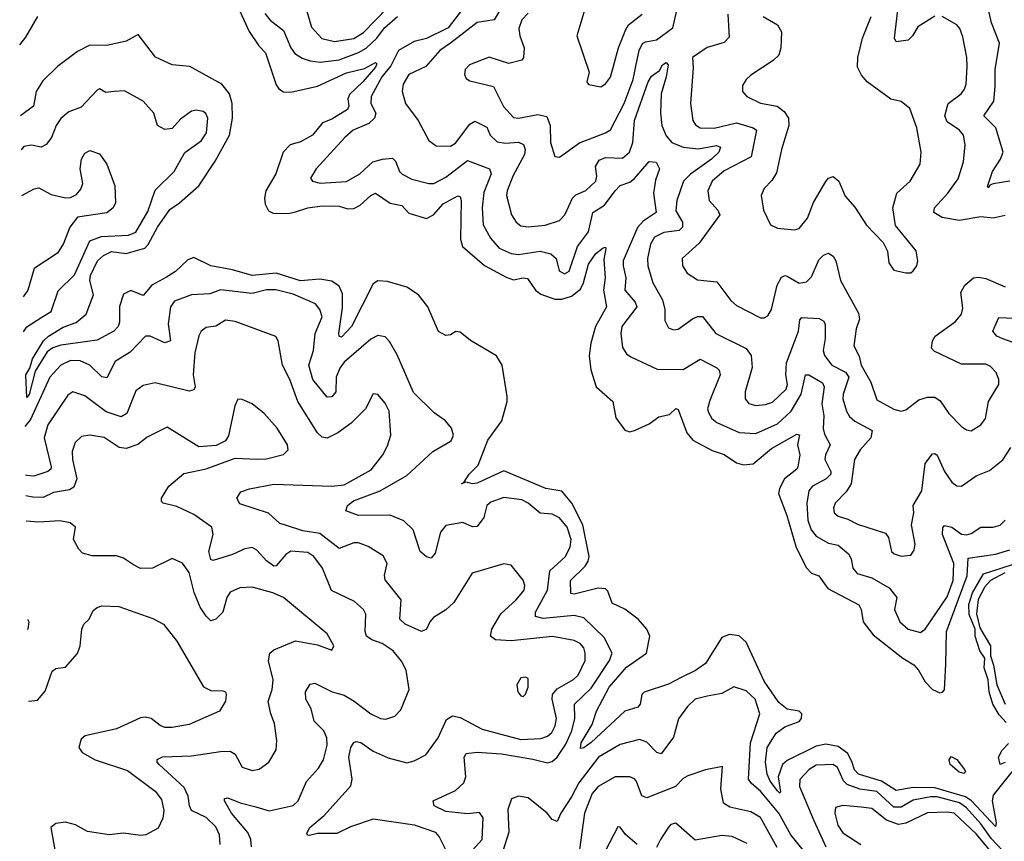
# Model space of a CAD drawing. Extents: x 2143765 to 2212931, y 878955 to 1017455.
# Tile 29 of 256: x 2144816 to 2148882, y 903828 to 907222. Entities that reach past the tile are written whole.
import ezdxf

# ---------------------------------------------------------------- set-up
doc = ezdxf.new("R2010")
doc.units = 0

msp = doc.modelspace()

# ---------------------------------------------------------------- linework, layer by layer
at = {"layer": '0CON20XD'}
for points in [[(2145709.3, 907289.3), (2145763, 907173), (2145803.1, 907113.1), (2145830.6, 907085), (2145875, 906953.1), (2145886.1, 906936.1), (2145905, 906923.4), (2145935, 906922.4), (2146045, 906947.5), (2146165, 907002.1), (2146239.5, 907020.5), (2146285, 907045.4), (2146289.8, 907039.8), (2146284.4, 907025), (2146232.4, 906965), (2146177.3, 906912.7), (2146170.6, 906895), (2146174.7, 906865), (2146169, 906851), (2146105, 906810.2), (2146066, 906795), (2146025, 906744.4), (2145975, 906717.3), (2145932.2, 906705), (2145903.5, 906675), (2145872.7, 906585), (2145832.7, 906515), (2145826.2, 906485), (2145829.5, 906459.5), (2145842.6, 906432.6), (2145862.9, 906422.9), (2145925, 906420.8), (2145955, 906428.1), (2146005, 906444.8), (2146065, 906452.9), (2146135, 906451.6), (2146170.6, 906440.6), (2146195, 906442.4), (2146221.5, 906455), (2146265, 906495.5), (2146285, 906505.6), (2146345, 906463.2), (2146393.7, 906453.7), (2146423, 906423), (2146495, 906400.9), (2146525, 906416), (2146565, 906461.6), (2146625, 906493.6), (2146635, 906490), (2146639.1, 906475), (2146635.9, 906315), (2146643.8, 906285), (2146735, 906206.7), (2146825, 906157.5), (2146855, 906147.6), (2146895, 906155.3), (2146912.7, 906152.7), (2146945.4, 906105), (2146967.7, 906087.7), (2147025, 906066.9), (2147055, 906066.8), (2147095, 906080), (2147130.8, 906109.2), (2147144.1, 906135), (2147165, 906211.5), (2147195, 906256.2), (2147225, 906279.2), (2147235, 906282.5), (2147236.6, 906276.6), (2147228.3, 906231.7), (2147233.1, 906155), (2147226.5, 906105), (2147238.4, 906035), (2147193.6, 905955), (2147174.7, 905885.3), (2147167.3, 905832.7), (2147173.5, 905775), (2147196.4, 905705), (2147265.5, 905645), (2147277, 905577), (2147315, 905526.9), (2147335, 905518.9), (2147355, 905524.4), (2147415, 905552.5), (2147455, 905581.3), (2147499.5, 905590.5), (2147525, 905615.6), (2147535, 905612), (2147571.1, 905515), (2147595, 905484.5), (2147675, 905442.4), (2147725, 905425.3), (2147775, 905392), (2147805, 905382.7), (2147845, 905387.8), (2147919.8, 905450.2), (2148025, 905509.4), (2148036.3, 905506.3), (2148027.6, 905465), (2148037.1, 905425), (2148029.6, 905375), (2148024.6, 905365), (2147973.5, 905325), (2147952.8, 905285), (2147949.7, 905265), (2147984.2, 905174.2), (2148022.1, 905042.1), (2148065, 904957.3), (2148085.8, 904935.8), (2148115.6, 904925), (2148152.3, 904872.3), (2148280.6, 904805), (2148290.9, 904785), (2148298.5, 904735), (2148340.4, 904680.4), (2148463.2, 904585), (2148507.6, 904557.6), (2148527.4, 904535), (2148555, 904486.2), (2148584.6, 904455), (2148615, 904442), (2148626.5, 904443.5), (2148635, 904454), (2148639.6, 904559.6), (2148643.2, 904695), (2148728.7, 904925), (2148732.5, 904997.5), (2148845, 905013.8), (2148905, 905032.3)], [(2145993.6, 907283.7), (2146020.8, 907190.8), (2146064, 907144), (2146115, 907131.4), (2146195, 907144.4), (2146235, 907169), (2146335, 907270.5)], [(2146915, 907249.1), (2146888.7, 907221.3), (2146877.4, 907185), (2146880.5, 907155), (2146898.8, 907105), (2146896.7, 907065), (2146889.2, 907055), (2146835, 907040.6), (2146755, 907066.5), (2146672.5, 907035), (2146655, 907016.2), (2146651.9, 906995), (2146659.1, 906979.1), (2146675, 906969.2), (2146772.5, 906945), (2146813.2, 906863.2), (2146855, 906817.5), (2146875, 906814.7), (2146955, 906830.4), (2146992.1, 906822.1), (2147006, 906785), (2147007.1, 906715), (2147026.1, 906656.1), (2147045, 906653.3), (2147127.6, 906712.4), (2147235, 906754), (2147255, 906767.3), (2147311.5, 906875), (2147348.7, 906975), (2147359.8, 907030.2), (2147373.4, 907095), (2147387, 907123), (2147399.3, 907130.7), (2147445, 907137.8), (2147512.5, 907187.5), (2147533, 907277)], [(2148595, 907235.5), (2148525, 907192.1), (2148502.9, 907155), (2148485, 907137.3), (2148435, 907130.8), (2148428.1, 907145), (2148444.8, 907285)], [(2148905, 906554.7), (2148836.2, 906543.8), (2148821.2, 906538.8), (2148815, 906527.5), (2148812, 906532), (2148832.8, 906595), (2148866, 906645), (2148876.2, 906675), (2148846.1, 906775), (2148796.6, 906825), (2148838.2, 906885), (2148843.3, 906945), (2148843.8, 907016.2), (2148861.1, 907125), (2148829.2, 907209.2), (2148812.3, 907282.3)], [(2144815.6, 907117.9), (2144840.7, 907149.3), (2144890.7, 907235)], [(2145827.7, 907247.7), (2145849.5, 907219.5), (2145905, 907176.4), (2145935.7, 907105.7), (2145952.1, 907082.1), (2145982.3, 907062.3), (2146015, 907051.9), (2146056.2, 907046.2), (2146135, 907056.5), (2146215, 907086.3), (2146245.9, 907104.1), (2146290.7, 907145), (2146321.7, 907188.3), (2146375.5, 907235)], [(2146644.2, 907265), (2146585, 907188.2), (2146495, 907143.6), (2146445, 907131.1), (2146380.5, 907095), (2146348.4, 907031.6), (2146311.7, 906985), (2146267.4, 906905), (2146265.9, 906875), (2146286.2, 906835), (2146281.5, 906815), (2146257.2, 906792.8), (2146192.5, 906765), (2146158.5, 906735), (2146039.4, 906605), (2146016.4, 906566.4), (2146024.6, 906554.6), (2146056.4, 906546.4), (2146165, 906553.2), (2146220.9, 906585), (2146274.4, 906635), (2146314, 906645), (2146355, 906649.6), (2146367.7, 906637.8), (2146384.6, 906595), (2146395, 906583.6), (2146435, 906563.1), (2146505, 906544.5), (2146525.7, 906545.7), (2146575, 906570.8), (2146665, 906640.3), (2146755.6, 906605.6), (2146762.7, 906585), (2146732.7, 906507.3), (2146725.2, 906445), (2146729.4, 906375), (2146759.7, 906319.7), (2146795, 906278.5), (2146845.7, 906255.7), (2146875, 906251.4), (2146965, 906265.7), (2147008.6, 906255), (2147031.2, 906235), (2147043.3, 906185), (2147065, 906171.8), (2147085, 906183.1), (2147118.8, 906285), (2147164.2, 906345.8), (2147182.7, 906425), (2147230.9, 906455), (2147275, 906514.6), (2147295, 906537.1), (2147335, 906551.2), (2147355, 906565.8), (2147415, 906636.6), (2147443.3, 906633.3), (2147457.3, 906605), (2147441.1, 906558.9), (2147432.4, 906505), (2147443.8, 906425), (2147390.9, 906389.1), (2147366.9, 906363.1), (2147308, 906225), (2147307, 906205), (2147319.3, 906155), (2147314.7, 906105), (2147357.9, 906055), (2147363.8, 906035), (2147302.8, 905955), (2147297.5, 905925), (2147305, 905868), (2147321.9, 905841.9), (2147338.7, 905828.7), (2147448.3, 905778.3), (2147555, 905776.2), (2147625, 905819.6), (2147694.1, 905784.1), (2147704.7, 905774.7), (2147708.9, 905755), (2147665, 905648.6), (2147656.5, 905615), (2147659.4, 905599.4), (2147673.8, 905575), (2147695, 905557.3), (2147786.7, 905516.7), (2147855, 905512.8), (2147945, 905552.6), (2148002, 905605), (2148042.5, 905675), (2148060, 905755), (2148075, 905755.3), (2148131.2, 905721.2), (2148137.8, 905705), (2148127.8, 905635), (2148135.7, 905585), (2148133.8, 905533.8), (2148139.1, 905509.1), (2148162.1, 905465), (2148142.8, 905425), (2148140.3, 905405), (2148165.8, 905355), (2148165.3, 905345), (2148145.4, 905325), (2148090, 905295), (2148074.6, 905275), (2148065.7, 905225), (2148070.4, 905155), (2148084.5, 905114.5), (2148105, 905088.9), (2148155, 905059.6), (2148195, 905050.8), (2148238.2, 905015), (2148249.2, 904995), (2148256, 904956), (2148274.2, 904934.2), (2148335, 904916.5), (2148406.7, 904875), (2148437.5, 904835), (2148427.5, 904785), (2148450.5, 904735), (2148484.3, 904705), (2148535, 904690.5), (2148555.3, 904704.7), (2148645, 904838.4), (2148670.6, 904905), (2148673, 904975), (2148625.7, 905095), (2148627.3, 905122.7), (2148635, 905132.5), (2148664.3, 905125), (2148705, 905096.7), (2148725, 905094.1), (2148745, 905100), (2148785, 905125.5), (2148835, 905126.2), (2148865, 905134.5), (2148885.4, 905154.6)], [(2146805, 907272), (2146775, 907221.5), (2146705, 907210.3), (2146595, 907124.1), (2146550.4, 907095), (2146492.2, 907027.8), (2146422.2, 906995), (2146398.8, 906955), (2146395.4, 906925), (2146408.2, 906875), (2146461.1, 906805), (2146505, 906722), (2146535, 906700), (2146595, 906698.9), (2146615, 906711.1), (2146675, 906789.6), (2146695, 906802.9), (2146745, 906777.3), (2146758.9, 906745), (2146787.4, 906717.4), (2146821.2, 906711.2), (2146875.2, 906715.2), (2146896.3, 906706.3), (2146903.5, 906685), (2146899.8, 906665), (2146851.9, 906575), (2146828, 906515), (2146826, 906495), (2146846.2, 906415), (2146865.5, 906385), (2146885, 906370), (2146915, 906366), (2146985, 906372.4), (2147045, 906392.3), (2147066.7, 906415), (2147098.8, 906485), (2147112, 906498), (2147153.9, 906516.1), (2147195, 906554.5), (2147199.4, 906575), (2147193.9, 906615), (2147209, 906641), (2147235, 906652.5), (2147305, 906650.3), (2147333.3, 906675), (2147347.4, 906715), (2147355, 906805.6), (2147410.4, 906965), (2147425, 906988.2), (2147458, 907012), (2147470, 907035), (2147485.5, 907045.5), (2147493.1, 907035), (2147485.7, 906985), (2147464.2, 906915), (2147461.4, 906835), (2147467, 906785), (2147485, 906741.8), (2147508.5, 906715), (2147555.2, 906695.2), (2147618.2, 906688.2), (2147692.5, 906702.5), (2147709.5, 906695), (2147703.4, 906675), (2147672.4, 906645), (2147586, 906584), (2147557.2, 906555), (2147528.8, 906475), (2147525, 906432), (2147552.1, 906385), (2147552.6, 906365), (2147538.4, 906351.6), (2147475, 906342.5), (2147437.2, 906322.8), (2147421, 906295), (2147408.1, 906235), (2147409.4, 906205), (2147429.7, 906135), (2147470.6, 906065), (2147479.1, 906025), (2147479.8, 905979.8), (2147495, 905948.6), (2147515, 905940.5), (2147535, 905943.5), (2147593.4, 905986.6), (2147615, 905996.1), (2147635, 905995.5), (2147690.6, 905925), (2147815, 905863.2), (2147835.8, 905835), (2147840.9, 905785), (2147811.8, 905685), (2147811.5, 905655), (2147826.1, 905636.1), (2147855, 905628.2), (2147895, 905631.6), (2147925, 905641.4), (2147980.7, 905695), (2147986.3, 905715), (2147979.8, 905755), (2147982.3, 905805), (2148031.1, 905935), (2148037.7, 905982.3), (2148045, 905991.1), (2148117.3, 905987.3), (2148137, 905977), (2148142.2, 905962.2), (2148141.4, 905905), (2148133.4, 905855), (2148138.9, 905835), (2148169.2, 905795), (2148225.4, 905765.4), (2148239.6, 905745), (2148215.8, 905675), (2148215.3, 905655), (2148230, 905605), (2148242.3, 905582.3), (2148264, 905564), (2148335.4, 905525), (2148330.6, 905495), (2148285.8, 905445), (2148262.9, 905405), (2148249.7, 905305), (2148228.3, 905271.7), (2148182.5, 905225), (2148175.6, 905205), (2148179.4, 905185), (2148195, 905170.9), (2148235, 905159.3), (2148275, 905138), (2148390.4, 905100.4), (2148403.2, 905083.2), (2148415.6, 905025.6), (2148426.2, 905015), (2148455, 905005.6), (2148495, 905010), (2148509.7, 905030.3), (2148512.9, 905055), (2148497.9, 905135), (2148507.3, 905185), (2148505.5, 905215), (2148541.4, 905275), (2148555, 905388), (2148585, 905428.1), (2148595, 905430), (2148605, 905422.5), (2148634.7, 905355), (2148665, 905311.5), (2148685, 905296.7), (2148705, 905294.4), (2148765, 905337.5), (2148820.8, 905359.2), (2148875.7, 905404.3), (2148908.9, 905455)], [(2147150, 907265), (2147115.8, 907155), (2147167.1, 907005), (2147157.5, 906965), (2147165, 906953.3), (2147215, 906944), (2147235, 906956.7), (2147255, 906983.8), (2147288.9, 907105), (2147318.3, 907181.7), (2147330, 907200), (2147385.6, 907245)], [(2147739.8, 907245), (2147745, 907150), (2147725, 907128), (2147653.9, 907106.1), (2147594.3, 907065.7), (2147597.3, 907022.7), (2147585.8, 906875), (2147595.5, 906805), (2147606.7, 906786.7), (2147625.3, 906775.3), (2147683.4, 906773.4), (2147775, 906795.2), (2147845, 906775.3), (2147857.7, 906765), (2147836.1, 906655), (2147725, 906597.5), (2147674.6, 906555), (2147657.1, 906515), (2147662.5, 906475), (2147698.9, 906435), (2147706.5, 906415), (2147620.9, 906299.1), (2147551.9, 906235), (2147553.3, 906205), (2147572.2, 906175), (2147615, 906147.3), (2147695, 906138.4), (2147752.4, 906062.4), (2147775, 906041.8), (2147875, 905990.6), (2147890, 905990), (2147905, 905998), (2147920, 906025), (2147943.7, 906125), (2147961.7, 906158.3), (2147975, 906164.5), (2147985, 906162.1), (2148035, 906134), (2148065, 906138.5), (2148085, 906160), (2148115, 906230), (2148135, 906249.4), (2148155, 906256.9), (2148174.3, 906245), (2148186.4, 906225), (2148204.6, 906145), (2148279.3, 906009.3), (2148284.2, 905985), (2148270.4, 905945), (2148259.6, 905875), (2148282.3, 905832.3), (2148291, 905795), (2148330, 905725), (2148355, 905651.4), (2148425, 905613.3), (2148455, 905604.4), (2148475, 905610.8), (2148528.1, 905651.9), (2148565, 905662.5), (2148595, 905662.5), (2148617.4, 905647.4), (2148651.9, 905595), (2148705, 905541.4), (2148725, 905527.1), (2148745, 905522.9), (2148785, 905548.6), (2148803.3, 905575), (2148816.4, 905645), (2148858.8, 905715), (2148858.8, 905735), (2148847.5, 905765), (2148825, 905789.4), (2148805, 905798.5), (2148705, 905798.9), (2148592.3, 905852.3), (2148581.5, 905865), (2148585.4, 905894.6), (2148596, 905914), (2148680, 905975), (2148704.4, 906005), (2148710.7, 906030.7)], [(2147886.2, 907235), (2147945, 907200.8), (2147960.9, 907170.9), (2147959.2, 907105), (2147950, 907075), (2147927.2, 907052.8), (2147835, 906993.1), (2147815.4, 906974.6), (2147800.7, 906949.3), (2147800.8, 906925), (2147818, 906905), (2147875, 906876.4), (2147943.8, 906863.8), (2147973, 906843), (2147990.9, 906815), (2147992.3, 906785), (2147961.5, 906685), (2147940.4, 906589.6), (2147921.9, 906558.1), (2147890, 906525), (2147878.1, 906495), (2147886.9, 906435), (2147916.2, 906375), (2147945, 906360.8), (2148015, 906354.2), (2148035, 906358.8), (2148068.6, 906401.4), (2148093.9, 906466.1), (2148145, 906553.3), (2148155, 906566.7), (2148175, 906573.8), (2148198.1, 906555), (2148225, 906492.5), (2148265, 906447.5), (2148312.8, 906372.8), (2148380.9, 906300.9), (2148399.2, 906265), (2148405, 906217.5), (2148425, 906186.7), (2148475, 906176.2), (2148495, 906176.2), (2148505, 906183.8), (2148520, 906205), (2148524, 906225), (2148517.4, 906267.4), (2148431.7, 906371.7), (2148421.1, 906445), (2148437.7, 906505), (2148492.7, 906555), (2148534.6, 906625.4), (2148538.8, 906675), (2148520.6, 906775), (2148491.2, 906855), (2148455, 906883.8), (2148413, 906893), (2148315, 906965.6), (2148291.9, 906991.9), (2148275.8, 907025), (2148276.7, 907065), (2148296.1, 907145), (2148332.3, 907235)], [(2148885, 906413.1), (2148835, 906402.5), (2148785, 906406.8), (2148695, 906392.2), (2148625, 906404.1), (2148590.9, 906425), (2148592.7, 906445), (2148648.9, 906505), (2148691.1, 906565), (2148712.5, 906635), (2148720.5, 906705), (2148713.6, 906745), (2148696.9, 906765), (2148645, 906799.1), (2148635.9, 906825), (2148650, 906875), (2148703.1, 906915), (2148717.5, 906935), (2148724.5, 906955), (2148728.3, 907028.3), (2148727.3, 907065), (2148710.4, 907150.4), (2148697.8, 907185), (2148685, 907200), (2148625.4, 907235.4)], [(2147150.3, 904965), (2147163.3, 904985), (2147166.6, 905005), (2147140.6, 905135), (2147095.1, 905225.1), (2147055, 905274.3), (2146988.1, 905285), (2146815, 905358.9), (2146705, 905307.1), (2146685, 905304.6), (2146658.3, 905311.7), (2146640, 905305), (2146650, 905310), (2146671.4, 905345), (2146708.6, 905381.4), (2146749.4, 905485), (2146806.5, 905565), (2146828.9, 905645), (2146828.9, 905665), (2146807.7, 905795), (2146785, 905833.9), (2146676.9, 905896.9), (2146635, 905930.8), (2146616.2, 905933.8), (2146595, 905920), (2146575, 905916.7), (2146545, 905933.3), (2146501.5, 906035), (2146462.5, 906085), (2146415, 906117.5), (2146335, 906140.6), (2146295, 906142.9), (2146275, 906130.6), (2146185.7, 905954.3), (2146145, 905910.5), (2146135, 905914.2), (2146133.5, 905925), (2146149, 906031), (2146148.8, 906088.8), (2146135, 906120.8), (2146105, 906141.8), (2146055, 906149.4), (2145975, 906142.5), (2145875, 906174.6), (2145775, 906164.5), (2145695, 906188.5), (2145605.2, 906205.2), (2145535, 906238.9), (2145509.9, 906230.1), (2145458.7, 906181.3), (2145422.5, 906157.5), (2145361.3, 906125), (2145325, 906082.5), (2145275, 906102.8), (2145245, 906087.8), (2145227.7, 906037.7), (2145228.1, 905971.9), (2145222.7, 905955), (2145205, 905934.7), (2145135, 905897.8), (2144985, 905876.9), (2144953.1, 905866.9), (2144929.6, 905850.4), (2144879.4, 905770.6), (2144855, 905674), (2144845, 905661.2), (2144841.5, 905755), (2144857.6, 905782.4), (2144868.6, 905821.4), (2144914.6, 905895), (2144934.7, 905915), (2144995, 905951), (2145049.2, 905970.8), (2145090.7, 906005), (2145120.3, 906085), (2145105.3, 906145), (2145107.5, 906165), (2145136.6, 906225), (2145161.9, 906248.1), (2145195, 906264.3), (2145255, 906255.7), (2145332, 906278), (2145346.8, 906293.2), (2145385, 906364.6), (2145435, 906437.5), (2145475.9, 906465), (2145555.6, 906535), (2145623, 906637), (2145682.5, 906745), (2145694.8, 906815), (2145693.5, 906875), (2145682.7, 906915), (2145650.7, 906955), (2145518, 907028), (2145445, 907035.4), (2145376.9, 907066.9), (2145305, 907160), (2145255, 907132.3), (2145175, 907115.3), (2145105, 907116.6), (2145055, 907090), (2144971.1, 907028.9), (2144910.7, 906969.3), (2144884.2, 906925), (2144873.3, 906865), (2144819.6, 906824.9)], [(2144831.7, 905931.9), (2144845, 905952.7), (2144906.6, 905993.4), (2144945, 906015.7), (2144975, 906102.2), (2145042, 906168), (2145105, 906308.2), (2145153.2, 906326.8), (2145265, 906331.1), (2145295, 906344.1), (2145345, 906429.5), (2145375, 906517.9), (2145453.3, 906595), (2145497.1, 906672.9), (2145565, 906721.5), (2145587.2, 906755), (2145592.9, 906815), (2145584.4, 906834.4), (2145573.1, 906843.1), (2145545, 906848.6), (2145525, 906844.3), (2145479.1, 906810.9), (2145445, 906772), (2145415, 906767.5), (2145384.3, 906785), (2145369.4, 906835), (2145325.5, 906885.5), (2145248.3, 906928.3), (2145205.6, 906925.6), (2145170.9, 906920.9), (2145145, 906936.7), (2145135, 906930), (2145069.9, 906860.1), (2145018.8, 906841.2), (2144985, 906814), (2144966, 906784), (2144947.1, 906735), (2144925, 906706.3), (2144905, 906695.8), (2144865, 906703.5), (2144832.8, 906697.2), (2144821.5, 906683.7)], [(2144824.1, 906496), (2144875, 906523.5), (2144895, 906527.3), (2144945, 906499.1), (2145005, 906485.7), (2145025, 906487.1), (2145049.8, 906500.2), (2145068.6, 906521.4), (2145076.7, 906545), (2145065.5, 906605), (2145071.1, 906645), (2145085, 906670), (2145105, 906681.4), (2145145, 906666.9), (2145175.6, 906625), (2145208.6, 906535), (2145211.1, 906465), (2145201.1, 906445), (2145175, 906423.9), (2145054.6, 906405.4), (2145022.7, 906365), (2144996.9, 906296.9), (2144972.3, 906257.7), (2144875.5, 906194.5), (2144849.7, 906105), (2144829.7, 906077)], [(2148710.7, 906030.7), (2148702.2, 906095), (2148718.8, 906125), (2148755, 906155.4), (2148775, 906158.2), (2148805, 906152), (2148885, 906117.9)], [(2146685, 903791.4), (2146725.8, 903835), (2146729.3, 903925), (2146715, 903947.7), (2146665, 903941.7), (2146575, 903951.2), (2146527.1, 903975), (2146522.5, 903995), (2146615, 904037.5), (2146649.8, 904070.2), (2146657.7, 904095), (2146650.7, 904175), (2146659.1, 904190.9), (2146705, 904195.6), (2146805, 904189.5), (2146935, 904166.8), (2146995, 904152.4), (2147015, 904158.4), (2147035, 904175.3), (2147071, 904229), (2147095.5, 904285), (2147108.4, 904335), (2147106.7, 904395), (2147175, 904460.8), (2147251.7, 904575), (2147262, 904605), (2147229.3, 904669.3), (2147145, 904750.5), (2147105, 904761), (2146977.7, 904747.7), (2146946.1, 904756.1), (2146946, 904775), (2146994.8, 904865.2), (2147004.2, 904945), (2147070, 905005), (2147088.3, 905045), (2147092.8, 905075), (2147077, 905125), (2147045, 905164), (2147015, 905178.9), (2146965, 905183.3), (2146915.6, 905225), (2146888.8, 905238.8), (2146815, 905247.8), (2146760.9, 905229.1), (2146745.2, 905214.8), (2146731.8, 905165), (2146705, 905128.9), (2146685, 905127.3), (2146645, 905145.4), (2146575, 905133.1), (2146552.7, 905105), (2146531.7, 905018.3), (2146515, 904997.1), (2146495, 905002.5), (2146469.1, 905025), (2146440.8, 905115), (2146401.8, 905151.8), (2146345, 905174.7), (2146215, 905174.3), (2146163.1, 905193.1), (2146168.9, 905215), (2146194.4, 905235), (2146304.1, 905275.9), (2146415, 905338.8), (2146521.3, 905438.7), (2146597.4, 905482.6), (2146606.7, 905505), (2146599.2, 905535), (2146574, 905565), (2146527.7, 905597.7), (2146441.7, 905681.7), (2146375, 905837.5), (2146342.7, 905892.7), (2146325, 905911.9), (2146295, 905916.7), (2146265, 905901.8), (2146155, 905807.3), (2146137.1, 905782.9), (2146121.9, 905745), (2146121.8, 905685), (2146105, 905664.5), (2146085, 905663.1), (2146026.8, 905735), (2146009.5, 905795), (2146028.7, 905855), (2146036.1, 905925), (2146064.1, 905995), (2146055, 906024.3), (2146037.4, 906047.4), (2145945, 906087.7), (2145873.5, 906106.5), (2145835, 906105.6), (2145775, 906090.5), (2145645, 906105.3), (2145601, 906089), (2145525, 906084.6), (2145455, 906059.5), (2145438, 906035), (2145429.2, 905965), (2145438.9, 905895), (2145415, 905887.5), (2145355, 905914.5), (2145335, 905914.3), (2145272.1, 905847.9), (2145209.8, 905810.2), (2145175, 905742.7), (2145155, 905746.2), (2145105.3, 905795), (2145065, 905812.9), (2145025, 905814.4), (2144985.9, 905795), (2144940.6, 905745), (2144859.7, 905570.3), (2144837, 905541.6)], [(2146575, 903792.5), (2146548.2, 903848.2), (2146534.2, 903864.2), (2146446, 903895), (2146275, 903919.4), (2146182.1, 903887.9), (2146125, 903860.4), (2146045, 903860.7), (2146012.7, 903852.7), (2146003.6, 903853.6), (2146001.1, 903861.1), (2146014, 903885), (2146072.7, 903935), (2146183.1, 904056.9), (2146189.2, 904085), (2146174.7, 904175), (2146183.1, 904215), (2146195, 904235.8), (2146205, 904240.8), (2146225, 904235.6), (2146275, 904200), (2146336.9, 904173.1), (2146415, 904152.7), (2146445, 904160), (2146492.5, 904185), (2146543.6, 904255), (2146578.4, 904331.6), (2146603.1, 904346.9), (2146635, 904340), (2146725, 904291.8), (2146885, 904248.3), (2146967.5, 904252.5), (2146995, 904262.2), (2147013, 904277), (2147027.4, 904305), (2147031.7, 904335), (2147013.9, 904415), (2147016.3, 904435), (2147035, 904457.9), (2147103.2, 904496.8), (2147121.9, 904515), (2147150.6, 904575), (2147151.4, 904605), (2147145, 904626.9), (2147130, 904645), (2147105, 904657.8), (2147015.8, 904674.2), (2146845, 904655.8), (2146780.4, 904660.4), (2146760, 904675), (2146765.4, 904704.6), (2146802, 904768), (2146866.2, 904825), (2146899.2, 904865), (2146901.8, 904885), (2146895, 904907.1), (2146845, 904968.1), (2146815, 904973.8), (2146684.6, 904935.4), (2146608.9, 904815), (2146575, 904784.4), (2146525, 904753.1), (2146508.9, 904735), (2146495, 904704), (2146475, 904694.5), (2146407.5, 904725), (2146385.6, 904745), (2146391.1, 904825), (2146325, 904908), (2146322.1, 904927.9), (2146333.3, 904975), (2146316.6, 905006.6), (2146255, 905045.4), (2146215, 905061.5), (2146195, 905061.5), (2146135, 905037.2), (2146055, 905098.9), (2145985, 905110.6), (2145913.8, 905133.8), (2145890.1, 905140.1), (2145843.4, 905183.4), (2145725, 905222.5), (2145712.9, 905245), (2145729.1, 905270.9), (2145765, 905284.6), (2145865, 905303.7), (2146105, 905294.3), (2146155, 905300), (2146267.1, 905362.9), (2146315.5, 905425), (2146335, 905461.2), (2146348.5, 905505), (2146340.9, 905605), (2146325, 905638), (2146293.9, 905673.9), (2146275, 905676.7), (2146243.3, 905615), (2146185, 905554.6), (2146129.4, 905515), (2146085, 905493.3), (2146065, 905497.6), (2146045.9, 905515), (2145964.1, 905644.1), (2145931.1, 905735), (2145901.1, 905795), (2145882.5, 905895), (2145872.7, 905912.7), (2145705, 905975.4), (2145665, 905981.2), (2145625, 905955.6), (2145585, 905950.6), (2145565.4, 905934.6), (2145555, 905916), (2145538.3, 905845), (2145531.8, 905755), (2145540.9, 905705), (2145535, 905692.5), (2145515, 905687.5), (2145375, 905722.2), (2145325, 905711.1), (2145295, 905689.2), (2145257.5, 905595), (2145235, 905581.4), (2145172.3, 905602.3), (2145085, 905668.7), (2145035, 905684.5), (2145015, 905671.1), (2144932.1, 905547.9), (2144916.3, 905495), (2144945.2, 905375), (2144943.8, 905365), (2144932, 905355), (2144873.6, 905336.4), (2144845, 905338.8), (2144839.7, 905340.8)], [(2149035, 905847.7), (2148875, 905903.3), (2148851.1, 905915), (2148834.4, 905935), (2148858.3, 905991.7), (2148952.8, 905987.2)], [(2145772.6, 903805), (2145770.8, 903835), (2145757.9, 903865), (2145690.7, 903945), (2145660.8, 903995), (2145661.2, 904005), (2145675, 904007.1), (2145726.4, 903986.4), (2145790.8, 903970.8), (2145845.8, 903954.2), (2145945, 903975.5), (2145965, 903995.8), (2146000.6, 904075), (2146049.3, 904130.7), (2146070.8, 904165), (2146084.7, 904225), (2146084.6, 904255), (2146071.9, 904285), (2146031.2, 904325), (2146018.7, 904375), (2145996.7, 904415), (2145995.5, 904445), (2146015, 904476.5), (2146035, 904480.7), (2146105.6, 904445), (2146155, 904432.1), (2146197.3, 904407.3), (2146265, 904354.6), (2146305, 904335.4), (2146327.8, 904332.2), (2146365, 904344.5), (2146389.2, 904370.8), (2146423.5, 904455), (2146411.3, 904535), (2146391.8, 904571.8), (2146357.3, 904615), (2146312.2, 904645), (2146270.1, 904660.1), (2146248.4, 904675), (2146242.3, 904695), (2146245, 904766.2), (2146235.9, 904785.9), (2146198.9, 904818.9), (2146103.6, 904863.7), (2146066.6, 904956.6), (2146030.4, 905005), (2146005, 905021.1), (2145935, 905025.9), (2145915, 905012.7), (2145875, 904966.4), (2145865.3, 904964.7), (2145835, 904986), (2145795, 905030), (2145775, 905041.5), (2145745, 905036.4), (2145695, 905012.9), (2145615, 904988.1), (2145605, 904992.5), (2145597.3, 905025), (2145614.6, 905095), (2145609.5, 905125), (2145535, 905178.1), (2145465, 905211.5), (2145407.5, 905225), (2145401.2, 905231.2), (2145400.8, 905245), (2145430.9, 905295), (2145493.4, 905346.6), (2145585, 905366.9), (2145705, 905410.8), (2145796.7, 905406.7), (2145835, 905407.7), (2145905, 905425.6), (2145924.3, 905445), (2145922.2, 905465), (2145878.2, 905535), (2145825.6, 905595), (2145775, 905635.5), (2145735, 905652.5), (2145716.2, 905653.8), (2145703.4, 905626.6), (2145677.8, 905502.2), (2145665, 905482.5), (2145626.8, 905463.2), (2145555, 905457.5), (2145425, 905538.5), (2145342.6, 905497.4), (2145303.1, 905466.9), (2145255, 905450), (2145226.9, 905455), (2145164.6, 905495.4), (2145105, 905506.2), (2145070.3, 905499.7), (2145045, 905475.8), (2145032.5, 905437.5), (2145033.1, 905405), (2145051.1, 905325), (2145039.7, 905290.3), (2145020.7, 905279.3), (2144955, 905268.1), (2144912.4, 905247.6), (2144869.8, 905249.8), (2144840.9, 905255.4)], [(2145642.9, 903815), (2145640.7, 903855), (2145625, 903887.3), (2145585, 903927.1), (2145525.5, 903955.5), (2145516.3, 903975), (2145510.9, 904015), (2145495, 904050.8), (2145391.5, 904145), (2145383.3, 904155), (2145383.6, 904166.4), (2145405, 904176.9), (2145525, 904180.6), (2145645, 904199.6), (2145685, 904200), (2145705, 904187.8), (2145735, 904134.4), (2145775, 904120.5), (2145805, 904125.6), (2145845, 904154.3), (2145874.6, 904205.4), (2145877.1, 904245), (2145867.7, 904315), (2145853.2, 904355), (2145842.2, 904405), (2145857.8, 904455), (2145862.7, 904495), (2145843, 904573), (2145848.5, 904605), (2145865, 904619.6), (2145955, 904655.9), (2146045, 904640), (2146105, 904617.5), (2146113.3, 904635), (2146085.7, 904685), (2145905.3, 904835.3), (2145861.2, 904855), (2145775, 904877.1), (2145725, 904874.5), (2145685, 904857.8), (2145671.2, 904835), (2145654.3, 904775), (2145625, 904745.8), (2145605, 904739.2), (2145585, 904757.5), (2145560.8, 904795), (2145535.9, 904855.9), (2145515, 904938.6), (2145487.3, 904977.3), (2145445, 904995.6), (2145363.6, 904956.4), (2145315, 904954.5), (2145285, 904970.6), (2145245, 904997.8), (2145215, 905007.8), (2145115, 905007.8), (2145075, 905018.6), (2145059.2, 905035), (2145038, 905075), (2145045.8, 905125.8), (2145024.1, 905144.1), (2144981.2, 905151.2), (2144895, 905146), (2144842.3, 905150.5)], [(2148940.8, 904149.2), (2148835, 904018.9), (2148832.1, 903995), (2148848.1, 903905), (2148845, 903889.5), (2148745.7, 903995.7), (2148721.5, 904011.5), (2148595, 904049.3), (2148505, 904050), (2148435, 904037.9), (2148375, 904076.8), (2148279.7, 904105), (2148263.2, 904123.2), (2148253.2, 904153.2), (2148235, 904190.6), (2148195, 904219.8), (2148145, 904228.7), (2148105, 904220.5), (2147985, 904161.9), (2147965.2, 904145), (2147947.7, 904095), (2147958, 904032), (2147955, 904027.5), (2147945, 904036.5), (2147915, 904076), (2147902.9, 904105), (2147896, 904155), (2147902.2, 904215), (2147940, 904275), (2147975, 904300.3), (2148035, 904322.8), (2148044.7, 904335), (2148045.7, 904355), (2148035, 904365.6), (2147985, 904373.7), (2147950.8, 904400.8), (2147889.9, 904489.9), (2147815, 904651.1), (2147787.3, 904677.3), (2147745, 904682.1), (2147715, 904670), (2147647.5, 904562.5), (2147606.2, 904533.8), (2147547, 904505), (2147495, 904477.6), (2147395, 904443.8), (2147384.6, 904435), (2147378.2, 904395), (2147368.1, 904381.9), (2147315, 904366.1), (2147175, 904236.5), (2147145, 904213.5), (2147131.7, 904211.7), (2147134.4, 904235), (2147179.1, 904310.9), (2147197.6, 904365), (2147249.8, 904465), (2147322.1, 904547.9), (2147404.2, 904605), (2147417.3, 904675), (2147405.4, 904705), (2147369.4, 904745), (2147315, 904787.2), (2147261.8, 904811.8), (2147245, 904860.8), (2147235, 904871.5), (2147205, 904874.1), (2147105, 904849.1), (2147091.4, 904851.4), (2147090.2, 904905), (2147150.3, 904965)], [(2148889.5, 904319.5), (2148860.9, 904350.8), (2148834.7, 904394.7), (2148819.4, 904445), (2148814.7, 904495), (2148798.4, 904545), (2148800.9, 904585), (2148780.8, 904615), (2148761.1, 904675), (2148761.4, 904705), (2148736.5, 904765), (2148735, 904806.2), (2148750, 904855), (2148795, 904933.2), (2148915, 904971.1)], [(2148883.4, 904936.6), (2148824.8, 904905.2), (2148801, 904879), (2148773.4, 904826.6), (2148767.1, 904767.1), (2148780.2, 904710.2), (2148823.9, 904635), (2148824.4, 904594.4), (2148837.5, 904555), (2148850.3, 904475), (2148885.2, 904395)], [(2144852.3, 904408.6), (2144855, 904407.3), (2144889.2, 904410.8), (2144921.3, 904448.7), (2144949.4, 904530.6), (2144965, 904542), (2145005, 904548), (2145055, 904603.8), (2145065.6, 904635), (2145072, 904705), (2145081.2, 904725), (2145102, 904745), (2145118.9, 904781.1), (2145135, 904794.4), (2145155, 904800), (2145225, 904798.5), (2145365, 904747.8), (2145409.2, 904725), (2145464.1, 904654.1), (2145575, 904465.8), (2145605, 904450.8), (2145655, 904450), (2145665.8, 904445.8), (2145668.8, 904435), (2145665, 904407.5), (2145641.2, 904365), (2145515, 904310.4), (2145445, 904297.7), (2145415, 904298.8), (2145396, 904306), (2145358, 904335), (2145335, 904341.2), (2145315, 904337.9), (2145215, 904292.3), (2145086.7, 904263.3), (2145070, 904250), (2145060, 904215), (2145074.2, 904195), (2145126.9, 904165), (2145260.5, 904120.5), (2145374.4, 904035), (2145400.9, 904000.9), (2145410.8, 903955), (2145406.9, 903923.1), (2145387, 903883), (2145336.2, 903855), (2145315, 903852.7), (2145245, 903862.2), (2145185, 903855.5), (2145095, 903868.5), (2145046.6, 903896.6), (2145005, 903907.5), (2144965, 903902.2), (2144944.5, 903885), (2144961.6, 903785)], [(2144847.8, 904745.2), (2144853.2, 904735), (2144849.6, 904705), (2144848.4, 904702.6)], [(2146895, 904426.2), (2146905, 904436.2), (2146915.5, 904465), (2146915, 904500), (2146905, 904506.7), (2146885, 904503.3), (2146868, 904475), (2146872.5, 904445), (2146885, 904428.8), (2146895, 904426.2)], [(2148080.9, 903755), (2148000.7, 903855), (2147950.9, 903945), (2147875, 904035.8), (2147837.1, 904067.1), (2147825.2, 904085), (2147833.8, 904235), (2147872.5, 904355), (2147853.1, 904415), (2147815, 904449.5), (2147765, 904465.5), (2147715, 904438.1), (2147655, 904427.8), (2147605, 904415.6), (2147573.1, 904385), (2147536.2, 904333.8), (2147515, 904258.9), (2147465, 904189.6), (2147446.9, 904195), (2147405, 904237.3), (2147375, 904248.2), (2147295, 904228.2), (2147206, 904175), (2147125, 904069.3), (2147095, 904011.2), (2147049.7, 903945), (2147035, 903910), (2147015, 903917.5), (2146993.8, 903943.8), (2146915, 904007.1), (2146875, 904014.2), (2146846.7, 904003.3), (2146830.9, 903959.2), (2146835, 903866), (2146794.3, 903735)], [(2148865, 904145.8), (2148857.7, 904175), (2148873.1, 904205), (2148898.3, 904231.7)], [(2148875, 903788.1), (2148828.4, 903838.3), (2148785, 903900.3), (2148725, 903966.7), (2148697.2, 903987.2), (2148605, 904011.3), (2148578, 904012), (2148505, 903998.4), (2148455, 903968.5), (2148425, 903969.6), (2148355, 904034.2), (2148285, 904043.6), (2148233.1, 904063.1), (2148218.2, 904078.2), (2148192.7, 904132.7), (2148174.7, 904144.7), (2148105, 904142.8), (2148075.5, 904125), (2148036.6, 904083.4), (2148036, 904055), (2148095.4, 903914.6), (2148144.6, 903804.6)], [(2148715, 904108.8), (2148695, 904113.6), (2148658.5, 904145), (2148653.8, 904165), (2148661.7, 904178.3), (2148685, 904166.2), (2148717.5, 904125), (2148721.2, 904115), (2148715, 904108.8)], [(2148885, 904153.6), (2148865, 904145.8)], [(2147943, 903803), (2147875, 903926.2), (2147835, 903949.6), (2147748.7, 903968.7), (2147721.9, 903985), (2147711.1, 904045), (2147717.5, 904137.5), (2147647.3, 904122.7), (2147575, 904098.6), (2147555, 904087.5), (2147524.3, 904055), (2147405, 904007.7), (2147385, 904016.5), (2147362.3, 904075), (2147355, 904085.5), (2147334.7, 904094.7), (2147275, 904094.7), (2147205, 904054.2), (2147179, 904025), (2147147.4, 903945), (2147121.6, 903755)], [(2148835.4, 903775), (2148765, 903859.3), (2148675, 903943.9), (2148645, 903949), (2148565, 903945.2), (2148475, 903902.5), (2148445, 903897.5), (2148395, 903914.8), (2148335, 903963.8), (2148290.8, 903969.2), (2148215, 903976), (2148185, 903967.1), (2148181.2, 903945), (2148194.7, 903895), (2148215, 903863.2), (2148289.4, 903815)], [(2147819.6, 903819.6), (2147757.5, 903847.5), (2147715, 903852.6), (2147605, 903832.5), (2147525, 903903.1), (2147505, 903897.1), (2147495, 903887.1), (2147462.5, 903835), (2147445, 903802.5)], [(2147365, 903814.4), (2147316.8, 903856.8), (2147295, 903886.7), (2147285, 903887.5), (2147235, 903790)]]:
    msp.add_lwpolyline(points, dxfattribs=at)

doc.saveas('drawing.dxf')
